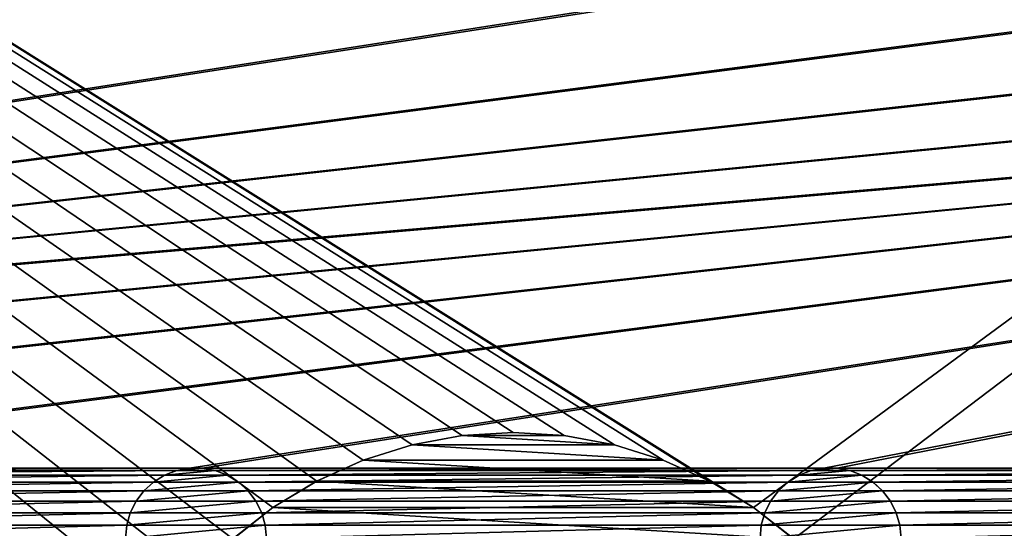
# Model space of a CAD drawing. Header units: metres. Extents: x -125 to 125, y -125 to 125.
# Tile 50 of 71: x -18 to 17, y 12 to 30. Entities that reach past the tile are written whole.
import ezdxf

# ---------------------------------------------------------------- set-up
doc = ezdxf.new("R2010")
doc.units = ezdxf.units.M
doc.layers.add('solid_P35300', color=7, linetype='CONTINUOUS')

msp = doc.modelspace()

# ---------------------------------------------------------------- linework, layer by layer
at = {"layer": 'solid_P35300'}
for points in [[(-106, 84), (-14.888616, 1.818082), (-15, 0)], [(-106, 84), (-15, 0), (-14.888616, -1.818082)], [(-106, 84), (-14.564464, 3.588071), (-14.888616, 1.818082)], [(-106, 84), (-14.023951, 5.32024), (-14.564464, 3.588071)], [(-106, 84), (-13.282812, 6.968478), (-14.023951, 5.32024)], [(-106, 84), (-12.342908, 8.522517), (-13.282812, 6.968478)], [(-106, 84), (-11.229122, 9.944516), (-12.342908, 8.522517)], [(-106, 84), (-9.944516, 11.229122), (-11.229122, 9.944516)], [(-106, 84), (-8.522517, 12.342908), (-9.944516, 11.229122)], [(-106, 84), (-6.968478, 13.282812), (-8.522517, 12.342908)], [(-106, 84), (-5.32024, 14.023951), (-6.968478, 13.282812)], [(-106, 84), (-3.588071, 14.564464), (-5.32024, 14.023951)], [(-106, 84), (-1.808483, 14.889697), (-3.588071, 14.564464)], [(-106, 84), (0, 15), (-1.808483, 14.889697)], [(-106, 84), (1.808483, 14.889697), (0, 15)], [(-106, 84), (3.588071, 14.564464), (1.808483, 14.889697)], [(-106, 84), (5.32024, 14.023951), (3.588071, 14.564464)], [(-106, 84), (6.968478, 13.282812), (5.32024, 14.023951)], [(-106, 84), (8.522517, 12.342908), (6.968478, 13.282812)], [(-106, 84), (106, 84), (8.522517, 12.342908)], [(-106, 84), (-11.229122, -9.944516), (-9.944516, -11.229122)], [(-106, 84), (-9.944516, -11.229122), (-106, -84)], [(-106, 84), (-12.342908, -8.522517), (-11.229122, -9.944516)], [(-106, 84), (-13.282812, -6.968478), (-12.342908, -8.522517)], [(-106, 84), (-14.023951, -5.32024), (-13.282812, -6.968478)], [(-106, 84), (-14.564464, -3.588071), (-14.023951, -5.32024)], [(-106, 84), (-14.888616, -1.818082), (-14.564464, -3.588071)], [(106, 84), (9.944516, 11.229122), (8.522517, 12.342908)], [(106, 84), (106, -84), (9.944516, 11.229122)], [(-11.017677, 31.261265, 5.5), (-101.932526, 13.654411, 5.5), (-101.482323, 13.738735, 5.5)], [(-11.482323, 31.261265, 5.5), (-33.517677, 31.261265, 5.5), (-101.932526, 13.654411, 5.5)], [(-11.017677, 31.261265, 5.5), (-11.482323, 31.261265, 5.5), (-101.932526, 13.654411, 5.5)], [(101.482323, 31.261265, 5.5), (-101.482323, 13.738735, 5.5), (-101.017677, 13.738735, 5.5)], [(11.017677, 31.261265, 5.5), (-11.017677, 31.261265, 5.5), (-101.482323, 13.738735, 5.5)], [(101.482323, 31.261265, 5.5), (101.017677, 31.261265, 5.5), (-101.482323, 13.738735, 5.5)], [(78.982323, 31.261265, 5.5), (-101.482323, 13.738735, 5.5), (101.017677, 31.261265, 5.5)], [(78.982323, 31.261265, 5.5), (78.517677, 31.261265, 5.5), (-101.482323, 13.738735, 5.5)], [(56.482323, 31.261265, 5.5), (-101.482323, 13.738735, 5.5), (78.517677, 31.261265, 5.5)], [(56.482323, 31.261265, 5.5), (56.017677, 31.261265, 5.5), (-101.482323, 13.738735, 5.5)], [(33.982323, 31.261265, 5.5), (-101.482323, 13.738735, 5.5), (56.017677, 31.261265, 5.5)], [(33.982323, 31.261265, 5.5), (33.517677, 31.261265, 5.5), (-101.482323, 13.738735, 5.5)], [(11.482323, 31.261265, 5.5), (-101.482323, 13.738735, 5.5), (33.517677, 31.261265, 5.5)], [(11.482323, 31.261265, 5.5), (11.017677, 31.261265, 5.5), (-101.482323, 13.738735, 5.5)], [(101.482323, 31.261265, 5.5), (-101.017677, 13.738735, 5.5), (-78.982323, 13.738735, 5.5)], [(101.482323, 31.261265, 5.5), (-78.982323, 13.738735, 5.5), (-78.517677, 13.738735, 5.5)], [(101.482323, 31.261265, 5.5), (-78.517677, 13.738735, 5.5), (-56.482323, 13.738735, 5.5)], [(101.482323, 31.261265, 5.5), (-56.482323, 13.738735, 5.5), (-56.017677, 13.738735, 5.5)], [(101.482323, 31.261265, 5.5), (-56.017677, 13.738735, 5.5), (-33.982323, 13.738735, 5.5)], [(101.482323, 31.261265, 5.5), (-33.982323, 13.738735, 5.5), (-33.517677, 13.738735, 5.5)], [(101.482323, 31.261265, 5.5), (-33.517677, 13.738735, 5.5), (-11.482323, 13.738735, 5.5)], [(101.482323, 31.261265, 5.5), (-11.482323, 13.738735, 5.5), (-11.017677, 13.738735, 5.5)], [(11.017677, 13.738735, 5.5), (101.482323, 31.261265, 5.5), (-11.017677, 13.738735, 5.5)], [(11.017677, 13.738735, 5.5), (101.932526, 31.345589, 5.5), (101.482323, 31.261265, 5.5)], [(11.017677, 13.738735, 5.5), (11.482323, 13.738735, 5.5), (101.932526, 31.345589, 5.5)], [(11.482323, 13.738735, 5.5), (33.517677, 13.738735, 5.5), (101.932526, 31.345589, 5.5)], [(-1.80805, 14.890634, -19.5), (-3.589449, 14.562968, -19.5), (-1.808483, 14.889697)], [(3.589449, 14.562968, -19.5), (-3.589449, 14.562968, -19.5), (-1.80805, 14.890634, -19.5)], [(-3.589449, 14.562968, -19.5), (-3.588071, 14.564464), (-1.808483, 14.889697)], [(-1.80805, 14.890634, -19.5), (-1.808483, 14.889697), (0, 15)], [(0, 14.998807, -19.5), (-1.80805, 14.890634, -19.5), (0, 15)], [(1.80805, 14.890634, -19.5), (-1.80805, 14.890634, -19.5), (0, 14.998807, -19.5)], [(3.589449, 14.562968, -19.5), (-1.80805, 14.890634, -19.5), (1.80805, 14.890634, -19.5)], [(0, 14.998807, -19.5), (0, 15), (1.808483, 14.889697)], [(1.80805, 14.890634, -19.5), (0, 14.998807, -19.5), (1.808483, 14.889697)], [(1.80805, 14.890634, -19.5), (1.808483, 14.889697), (3.588071, 14.564464)], [(3.589449, 14.562968, -19.5), (1.80805, 14.890634, -19.5), (3.588071, 14.564464)], [(-5.319073, 14.025244, -19.5), (-5.32024, 14.023951), (-3.588071, 14.564464)], [(-3.589449, 14.562968, -19.5), (-5.319073, 14.025244, -19.5), (-3.588071, 14.564464)], [(5.319073, 14.025244, -19.5), (-5.319073, 14.025244, -19.5), (-3.589449, 14.562968, -19.5)], [(5.319073, 14.025244, -19.5), (-3.589449, 14.562968, -19.5), (3.589449, 14.562968, -19.5)], [(3.589449, 14.562968, -19.5), (3.588071, 14.564464), (5.32024, 14.023951)], [(5.319073, 14.025244, -19.5), (3.589449, 14.562968, -19.5), (5.32024, 14.023951)], [(-5.319073, 14.025244, -19.5), (-6.970293, 13.280784, -19.5), (-5.32024, 14.023951)], [(6.970293, 13.280784, -19.5), (-6.970293, 13.280784, -19.5), (-5.319073, 14.025244, -19.5)], [(-6.970293, 13.280784, -19.5), (-6.968478, 13.282812), (-5.32024, 14.023951)], [(6.970293, 13.280784, -19.5), (-5.319073, 14.025244, -19.5), (5.319073, 14.025244, -19.5)], [(5.319073, 14.025244, -19.5), (5.32024, 14.023951), (6.968478, 13.282812)], [(6.970293, 13.280784, -19.5), (5.319073, 14.025244, -19.5), (6.968478, 13.282812)], [(-11.482323, 13.738735, 5.5), (-33.517677, 13.738735, 5.5), (-33.067474, 13.654411, 5.5)], [(-11.932525, 13.654411, 5.5), (-11.482323, 13.738735, 5.5), (-33.067474, 13.654411, 5.5)], [(-11.932525, 13.654411, 5.5), (-33.067474, 13.654411, 5.5), (-32.634285, 13.486902, 5.5)], [(-12.365715, 13.486902, 5.5), (-11.932525, 13.654411, 5.5), (-32.634285, 13.486902, 5.5)], [(-11.935996, 13.653056, 8), (-11.932525, 13.654411, 5.5), (-12.365715, 13.486902, 5.5)], [(-11.935996, 13.653056, 8), (-12.365715, 13.486902, 5.5), (-12.362003, 13.488557, 8)], [(-10.564004, 13.653056, 8), (-11.935996, 13.653056, 8), (-12.362003, 13.488557, 8)], [(-10.137997, 13.488557, 8), (-10.564004, 13.653056, 8), (-12.362003, 13.488557, 8)], [(-11.478191, 13.738851, 8), (-11.932525, 13.654411, 5.5), (-11.935996, 13.653056, 8)], [(-11.021809, 13.738851, 8), (-11.478191, 13.738851, 8), (-11.935996, 13.653056, 8)], [(-10.564004, 13.653056, 8), (-11.021809, 13.738851, 8), (-11.935996, 13.653056, 8)], [(-11.478191, 13.738851, 8), (-11.482323, 13.738735, 5.5), (-11.932525, 13.654411, 5.5)], [(-11.021809, 13.738851, 8), (-11.017677, 13.738735, 5.5), (-11.482323, 13.738735, 5.5)], [(-11.021809, 13.738851, 8), (-11.482323, 13.738735, 5.5), (-11.478191, 13.738851, 8)], [(-10.564004, 13.653056, 8), (-11.017677, 13.738735, 5.5), (-11.021809, 13.738851, 8)], [(11.017677, 13.738735, 5.5), (-11.017677, 13.738735, 5.5), (-10.567475, 13.654411, 5.5)], [(-10.564004, 13.653056, 8), (-10.567475, 13.654411, 5.5), (-11.017677, 13.738735, 5.5)], [(10.567475, 13.654411, 5.5), (11.017677, 13.738735, 5.5), (-10.567475, 13.654411, 5.5)], [(10.567475, 13.654411, 5.5), (-10.567475, 13.654411, 5.5), (-10.134285, 13.486902, 5.5)], [(-10.137997, 13.488557, 8), (-10.134285, 13.486902, 5.5), (-10.567475, 13.654411, 5.5)], [(-10.137997, 13.488557, 8), (-10.567475, 13.654411, 5.5), (-10.564004, 13.653056, 8)], [(10.134285, 13.486902, 5.5), (10.567475, 13.654411, 5.5), (-10.134285, 13.486902, 5.5)], [(10.564004, 13.653056, 8), (10.567475, 13.654411, 5.5), (10.134285, 13.486902, 5.5)], [(10.564004, 13.653056, 8), (10.134285, 13.486902, 5.5), (10.137997, 13.488557, 8)], [(11.935996, 13.653056, 8), (10.564004, 13.653056, 8), (10.137997, 13.488557, 8)], [(12.362003, 13.488557, 8), (11.935996, 13.653056, 8), (10.137997, 13.488557, 8)], [(11.021809, 13.738851, 8), (10.567475, 13.654411, 5.5), (10.564004, 13.653056, 8)], [(11.478191, 13.738851, 8), (11.021809, 13.738851, 8), (10.564004, 13.653056, 8)], [(11.935996, 13.653056, 8), (11.478191, 13.738851, 8), (10.564004, 13.653056, 8)], [(11.021809, 13.738851, 8), (11.017677, 13.738735, 5.5), (10.567475, 13.654411, 5.5)], [(11.478191, 13.738851, 8), (11.482323, 13.738735, 5.5), (11.017677, 13.738735, 5.5)], [(11.478191, 13.738851, 8), (11.017677, 13.738735, 5.5), (11.021809, 13.738851, 8)], [(11.935996, 13.653056, 8), (11.482323, 13.738735, 5.5), (11.478191, 13.738851, 8)], [(11.482323, 13.738735, 5.5), (11.932525, 13.654411, 5.5), (33.517677, 13.738735, 5.5)], [(11.935996, 13.653056, 8), (11.932525, 13.654411, 5.5), (11.482323, 13.738735, 5.5)], [(11.932525, 13.654411, 5.5), (33.067474, 13.654411, 5.5), (33.517677, 13.738735, 5.5)], [(11.932525, 13.654411, 5.5), (12.365715, 13.486902, 5.5), (33.067474, 13.654411, 5.5)], [(12.362003, 13.488557, 8), (12.365715, 13.486902, 5.5), (11.932525, 13.654411, 5.5)], [(12.362003, 13.488557, 8), (11.932525, 13.654411, 5.5), (11.935996, 13.653056, 8)], [(12.365715, 13.486902, 5.5), (32.634285, 13.486902, 5.5), (33.067474, 13.654411, 5.5)], [(-12.365715, 13.486902, 5.5), (-32.634285, 13.486902, 5.5), (-32.244804, 13.245194, 5.5)], [(-12.755194, 13.245194, 5.5), (-12.365715, 13.486902, 5.5), (-32.244804, 13.245194, 5.5)], [(-12.362003, 13.488557, 8), (-12.755194, 13.245194, 5.5), (-12.757265, 13.243093, 8)], [(-10.137997, 13.488557, 8), (-12.362003, 13.488557, 8), (-12.757265, 13.243093, 8)], [(-9.742735, 13.243093, 8), (-10.137997, 13.488557, 8), (-12.757265, 13.243093, 8)], [(-12.362003, 13.488557, 8), (-12.365715, 13.486902, 5.5), (-12.755194, 13.245194, 5.5)], [(-9.742735, 13.243093, 8), (-10.134285, 13.486902, 5.5), (-10.137997, 13.488557, 8)], [(10.134285, 13.486902, 5.5), (-10.134285, 13.486902, 5.5), (-9.744806, 13.245194, 5.5)], [(-9.742735, 13.243093, 8), (-9.744806, 13.245194, 5.5), (-10.134285, 13.486902, 5.5)], [(9.744806, 13.245194, 5.5), (10.134285, 13.486902, 5.5), (-9.744806, 13.245194, 5.5)], [(-8.520971, 12.344758, -19.5), (-8.522517, 12.342908), (-6.968478, 13.282812)], [(-6.970293, 13.280784, -19.5), (-8.520971, 12.344758, -19.5), (-6.968478, 13.282812)], [(8.520971, 12.344758, -19.5), (-8.520971, 12.344758, -19.5), (-6.970293, 13.280784, -19.5)], [(8.520971, 12.344758, -19.5), (-6.970293, 13.280784, -19.5), (6.970293, 13.280784, -19.5)], [(6.970293, 13.280784, -19.5), (6.968478, 13.282812), (8.522517, 12.342908)], [(8.520971, 12.344758, -19.5), (6.970293, 13.280784, -19.5), (8.522517, 12.342908)], [(10.137997, 13.488557, 8), (9.744806, 13.245194, 5.5), (9.742735, 13.243093, 8)], [(12.362003, 13.488557, 8), (10.137997, 13.488557, 8), (9.742735, 13.243093, 8)], [(12.757265, 13.243093, 8), (12.362003, 13.488557, 8), (9.742735, 13.243093, 8)], [(10.137997, 13.488557, 8), (10.134285, 13.486902, 5.5), (9.744806, 13.245194, 5.5)], [(12.757265, 13.243093, 8), (12.365715, 13.486902, 5.5), (12.362003, 13.488557, 8)], [(12.365715, 13.486902, 5.5), (12.755194, 13.245194, 5.5), (32.634285, 13.486902, 5.5)], [(12.757265, 13.243093, 8), (12.755194, 13.245194, 5.5), (12.365715, 13.486902, 5.5)], [(12.755194, 13.245194, 5.5), (32.244804, 13.245194, 5.5), (32.634285, 13.486902, 5.5)], [(-12.755194, 13.245194, 5.5), (-32.244804, 13.245194, 5.5), (-31.901638, 12.933099, 5.5)], [(-13.098362, 12.933099, 5.5), (-12.755194, 13.245194, 5.5), (-31.901638, 12.933099, 5.5)], [(-13.098362, 12.933099, 5.5), (-31.901638, 12.933099, 5.5), (-31.625547, 12.566306, 5.5)], [(-13.374453, 12.566306, 5.5), (-13.098362, 12.933099, 5.5), (-31.625547, 12.566306, 5.5)], [(-13.095996, 12.935563, 8), (-13.374453, 12.566306, 5.5), (-13.375021, 12.56447, 8)], [(-9.404004, 12.935563, 8), (-13.095996, 12.935563, 8), (-13.375021, 12.56447, 8)], [(-9.124979, 12.56447, 8), (-9.404004, 12.935563, 8), (-13.375021, 12.56447, 8)], [(-13.095996, 12.935563, 8), (-13.098362, 12.933099, 5.5), (-13.374453, 12.566306, 5.5)], [(-12.757265, 13.243093, 8), (-12.755194, 13.245194, 5.5), (-13.098362, 12.933099, 5.5)], [(-12.757265, 13.243093, 8), (-13.098362, 12.933099, 5.5), (-13.095996, 12.935563, 8)], [(-9.742735, 13.243093, 8), (-12.757265, 13.243093, 8), (-13.095996, 12.935563, 8)], [(-9.404004, 12.935563, 8), (-9.742735, 13.243093, 8), (-13.095996, 12.935563, 8)], [(9.744806, 13.245194, 5.5), (-9.744806, 13.245194, 5.5), (-9.401638, 12.933099, 5.5)], [(-9.404004, 12.935563, 8), (-9.401638, 12.933099, 5.5), (-9.744806, 13.245194, 5.5)], [(-9.404004, 12.935563, 8), (-9.744806, 13.245194, 5.5), (-9.742735, 13.243093, 8)], [(-9.124979, 12.56447, 8), (-9.401638, 12.933099, 5.5), (-9.404004, 12.935563, 8)], [(9.401638, 12.933099, 5.5), (9.744806, 13.245194, 5.5), (-9.401638, 12.933099, 5.5)], [(9.401638, 12.933099, 5.5), (-9.401638, 12.933099, 5.5), (-9.125547, 12.566306, 5.5)], [(-9.124979, 12.56447, 8), (-9.125547, 12.566306, 5.5), (-9.401638, 12.933099, 5.5)], [(9.125547, 12.566306, 5.5), (9.401638, 12.933099, 5.5), (-9.125547, 12.566306, 5.5)], [(9.404004, 12.935563, 8), (9.125547, 12.566306, 5.5), (9.124979, 12.56447, 8)], [(13.095996, 12.935563, 8), (9.404004, 12.935563, 8), (9.124979, 12.56447, 8)], [(13.375021, 12.56447, 8), (13.095996, 12.935563, 8), (9.124979, 12.56447, 8)], [(9.404004, 12.935563, 8), (9.401638, 12.933099, 5.5), (9.125547, 12.566306, 5.5)], [(9.742735, 13.243093, 8), (9.744806, 13.245194, 5.5), (9.401638, 12.933099, 5.5)], [(9.742735, 13.243093, 8), (9.401638, 12.933099, 5.5), (9.404004, 12.935563, 8)], [(12.757265, 13.243093, 8), (9.742735, 13.243093, 8), (9.404004, 12.935563, 8)], [(13.095996, 12.935563, 8), (12.757265, 13.243093, 8), (9.404004, 12.935563, 8)], [(12.755194, 13.245194, 5.5), (13.098362, 12.933099, 5.5), (32.244804, 13.245194, 5.5)], [(13.095996, 12.935563, 8), (13.098362, 12.933099, 5.5), (12.755194, 13.245194, 5.5)], [(13.095996, 12.935563, 8), (12.755194, 13.245194, 5.5), (12.757265, 13.243093, 8)], [(13.375021, 12.56447, 8), (13.098362, 12.933099, 5.5), (13.095996, 12.935563, 8)], [(13.098362, 12.933099, 5.5), (31.901638, 12.933099, 5.5), (32.244804, 13.245194, 5.5)], [(13.098362, 12.933099, 5.5), (13.374453, 12.566306, 5.5), (31.901638, 12.933099, 5.5)], [(13.375021, 12.56447, 8), (13.374453, 12.566306, 5.5), (13.098362, 12.933099, 5.5)], [(13.374453, 12.566306, 5.5), (31.625547, 12.566306, 5.5), (31.901638, 12.933099, 5.5)], [(-13.374453, 12.566306, 5.5), (-31.625547, 12.566306, 5.5), (-31.418547, 12.152284, 5.5)], [(-13.581453, 12.152284, 5.5), (-13.374453, 12.566306, 5.5), (-31.418547, 12.152284, 5.5)], [(-13.375021, 12.56447, 8), (-13.374453, 12.566306, 5.5), (-13.581453, 12.152284, 5.5)], [(-13.375021, 12.56447, 8), (-13.581453, 12.152284, 5.5), (-13.580626, 12.154464, 8)], [(-9.124979, 12.56447, 8), (-13.375021, 12.56447, 8), (-13.580626, 12.154464, 8)], [(-8.919374, 12.154464, 8), (-9.124979, 12.56447, 8), (-13.580626, 12.154464, 8)], [(-8.520971, 12.344758, -19.5), (-9.946049, 11.226768, -19.5), (-8.522517, 12.342908)], [(9.946049, 11.226768, -19.5), (-9.946049, 11.226768, -19.5), (-8.520971, 12.344758, -19.5)], [(-9.946049, 11.226768, -19.5), (-9.944516, 11.229122), (-8.522517, 12.342908)], [(9.125547, 12.566306, 5.5), (-9.125547, 12.566306, 5.5), (-8.918547, 12.152284, 5.5)], [(-8.919374, 12.154464, 8), (-8.918547, 12.152284, 5.5), (-9.125547, 12.566306, 5.5)], [(-8.919374, 12.154464, 8), (-9.125547, 12.566306, 5.5), (-9.124979, 12.56447, 8)], [(8.918547, 12.152284, 5.5), (9.125547, 12.566306, 5.5), (-8.918547, 12.152284, 5.5)], [(9.946049, 11.226768, -19.5), (-8.520971, 12.344758, -19.5), (8.520971, 12.344758, -19.5)], [(8.520971, 12.344758, -19.5), (8.522517, 12.342908), (9.944516, 11.229122)], [(9.946049, 11.226768, -19.5), (8.520971, 12.344758, -19.5), (9.944516, 11.229122)], [(9.124979, 12.56447, 8), (9.125547, 12.566306, 5.5), (8.918547, 12.152284, 5.5)], [(9.124979, 12.56447, 8), (8.918547, 12.152284, 5.5), (8.919374, 12.154464, 8)], [(13.375021, 12.56447, 8), (9.124979, 12.56447, 8), (8.919374, 12.154464, 8)], [(13.580626, 12.154464, 8), (13.375021, 12.56447, 8), (8.919374, 12.154464, 8)], [(13.374453, 12.566306, 5.5), (13.581453, 12.152284, 5.5), (31.625547, 12.566306, 5.5)], [(13.580626, 12.154464, 8), (13.581453, 12.152284, 5.5), (13.374453, 12.566306, 5.5)], [(13.580626, 12.154464, 8), (13.374453, 12.566306, 5.5), (13.375021, 12.56447, 8)], [(13.581453, 12.152284, 5.5), (31.418547, 12.152284, 5.5), (31.625547, 12.566306, 5.5)], [(-13.581453, 12.152284, 5.5), (-31.418547, 12.152284, 5.5), (-31.294521, 11.715521, 5.5)], [(-13.705478, 11.715521, 5.5), (-13.581453, 12.152284, 5.5), (-31.294521, 11.715521, 5.5)], [(-13.580626, 12.154464, 8), (-13.581453, 12.152284, 5.5), (-13.705478, 11.715521, 5.5)], [(-13.580626, 12.154464, 8), (-13.705478, 11.715521, 5.5), (-13.704248, 11.718359, 8)], [(-8.919374, 12.154464, 8), (-13.580626, 12.154464, 8), (-13.704248, 11.718359, 8)], [(-8.795752, 11.718359, 8), (-8.919374, 12.154464, 8), (-13.704248, 11.718359, 8)], [(-8.795752, 11.718359, 8), (-8.918547, 12.152284, 5.5), (-8.919374, 12.154464, 8)], [(8.918547, 12.152284, 5.5), (-8.918547, 12.152284, 5.5), (-8.794522, 11.715521, 5.5)], [(-8.795752, 11.718359, 8), (-8.794522, 11.715521, 5.5), (-8.918547, 12.152284, 5.5)], [(8.794522, 11.715521, 5.5), (8.918547, 12.152284, 5.5), (-8.794522, 11.715521, 5.5)], [(8.919374, 12.154464, 8), (8.918547, 12.152284, 5.5), (8.794522, 11.715521, 5.5)], [(8.919374, 12.154464, 8), (8.794522, 11.715521, 5.5), (8.795752, 11.718359, 8)], [(13.580626, 12.154464, 8), (8.919374, 12.154464, 8), (8.795752, 11.718359, 8)], [(13.704248, 11.718359, 8), (13.580626, 12.154464, 8), (8.795752, 11.718359, 8)], [(13.704248, 11.718359, 8), (13.581453, 12.152284, 5.5), (13.580626, 12.154464, 8)], [(13.581453, 12.152284, 5.5), (13.705478, 11.715521, 5.5), (31.418547, 12.152284, 5.5)], [(13.704248, 11.718359, 8), (13.705478, 11.715521, 5.5), (13.581453, 12.152284, 5.5)], [(13.705478, 11.715521, 5.5), (31.294521, 11.715521, 5.5), (31.418547, 12.152284, 5.5)], [(-13.705478, 11.715521, 5.5), (-31.294521, 11.715521, 5.5), (-31.25, 11.25, 5.5)], [(-13.75, 11.25, 5.5), (-13.705478, 11.715521, 5.5), (-31.25, 11.25, 5.5)], [(-13.704248, 11.718359, 8), (-13.705478, 11.715521, 5.5), (-13.75, 11.25, 5.5)], [(-13.704248, 11.718359, 8), (-13.75, 11.25, 5.5), (-13.75, 11.25, 8)], [(-8.795752, 11.718359, 8), (-13.75, 11.25, 8), (-8.75, 11.25, 8)], [(-8.795752, 11.718359, 8), (-13.704248, 11.718359, 8), (-13.75, 11.25, 8)], [(-8.795752, 11.718359, 8), (-8.75, 11.25, 8), (-8.794522, 11.715521, 5.5)], [(8.794522, 11.715521, 5.5), (-8.794522, 11.715521, 5.5), (-8.75, 11.25, 5.5)], [(-8.75, 11.25, 8), (-8.75, 11.25, 5.5), (-8.794522, 11.715521, 5.5)], [(8.794522, 11.715521, 5.5), (-8.75, 11.25, 5.5), (8.75, 11.25, 5.5)], [(8.795752, 11.718359, 8), (8.794522, 11.715521, 5.5), (8.75, 11.25, 5.5)], [(8.795752, 11.718359, 8), (8.75, 11.25, 5.5), (8.75, 11.25, 8)], [(13.704248, 11.718359, 8), (8.795752, 11.718359, 8), (8.75, 11.25, 8)], [(13.75, 11.25, 8), (13.704248, 11.718359, 8), (8.75, 11.25, 8)], [(13.75, 11.25, 8), (13.705478, 11.715521, 5.5), (13.704248, 11.718359, 8)], [(13.705478, 11.715521, 5.5), (13.75, 11.25, 5.5), (31.294521, 11.715521, 5.5)], [(13.75, 11.25, 8), (13.75, 11.25, 5.5), (13.705478, 11.715521, 5.5)], [(13.75, 11.25, 5.5), (31.25, 11.25, 5.5), (31.294521, 11.715521, 5.5)]]:
    msp.add_3dface(points, dxfattribs=at)

doc.saveas('drawing.dxf')
